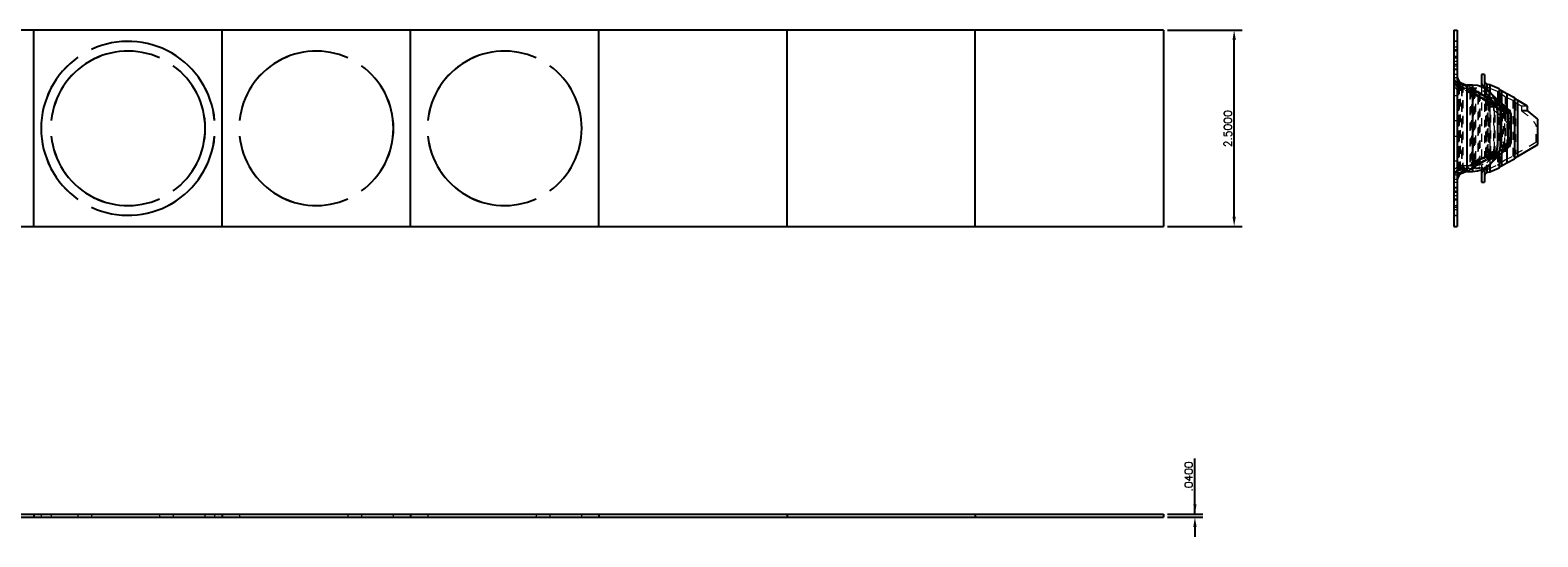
# Model space of a CAD drawing. Header units: inches. Extents: x 1772 to 2706, y -534 to -52.
# Tile 5 of 61: x 1809 to 1828, y -445 to -439. Entities that reach past the tile are written whole.
import ezdxf

# ---------------------------------------------------------------- set-up
doc = ezdxf.new("R2010")
doc.units = ezdxf.units.IN
doc.header["$LTSCALE"] = 0.5
doc.header["$MEASUREMENT"] = 0
doc.linetypes.add('HIDDEN', pattern=[0.225, 0.15, -0.075])
doc.layers.get('DEFPOINTS').update_dxf_attribs({"color": 8})
doc.layers.add('APP-M-S', color=30, linetype='Continuous')
doc.layers.add('SID-M-D', color=42, linetype='Continuous')
doc.styles.add('DIEMAKER', font='romans.shx')
doc.dimstyles.new('LINEAR', dxfattribs={"dimtxt": 0.1, "dimasz": 0.125, "dimexe": 0.1, "dimexo": 0.05, "dimgap": 0.03, "dimtad": 1, "dimdec": 4, "dimzin": 4, "dimdsep": 46, "dimtxsty": 'DIEMAKER', "dimcen": 0, "dimclrd": 34, "dimclre": 34, "dimclrt": 42, "dimazin": 0, "dimtfac": 1, "dimtdec": 4, "dimtofl": 0, "dimtmove": 0, "dimatfit": 3, "dimfxl": 1, "dimtolj": 1, "dimtzin": 0, "dimarcsym": 0})

# ---------------------------------------------------------------- blocks, each defined once
blk = doc.blocks.new('*D37')
at = {"layer": 'DEFPOINTS', "color": 0}
for p in [(1823.625, -438.744), (1824.525, -438.744), (1823.625, -441.244)]:
    blk.add_point(p, dxfattribs=at)
at = {"layer": 'SID-M-D', "color": 34, "lineweight": -2}
for p, q in [((1823.675, -438.744), (1824.625, -438.744)), ((1824.525, -441.119), (1824.525, -438.869)), ((1823.675, -441.244), (1824.625, -441.244))]:
    blk.add_line(p, q, dxfattribs=at)
at = {"layer": 'SID-M-D', "color": 34}
for points in [[(1824.546, -438.869), (1824.504, -438.869), (1824.525, -438.744)], [(1824.504, -441.119), (1824.546, -441.119), (1824.525, -441.244)]]:
    blk.add_solid(points, dxfattribs=at)
at = {"layer": 'SID-M-D', "color": 42, "insert": (1824.445, -440), "char_height": 0.1, "attachment_point": 5, "rotation": 90, "style": 'DIEMAKER'}
blk.add_mtext('\\A1;2.5000', dxfattribs=at)
blk = doc.blocks.new('*D38')
at = {"layer": 'DEFPOINTS', "color": 0}
for p in [(1823.625, -444.907), (1824.025, -444.907), (1823.625, -444.947)]:
    blk.add_point(p, dxfattribs=at)
at = {"layer": 'SID-M-D', "color": 34, "lineweight": -2}
for p, q in [((1824.025, -444.907), (1824.025, -444.201)), ((1824.025, -444.782), (1824.025, -444.657)), ((1823.675, -444.907), (1824.125, -444.907)), ((1823.675, -444.947), (1824.125, -444.947)), ((1824.025, -445.072), (1824.025, -445.197))]:
    blk.add_line(p, q, dxfattribs=at)
at = {"layer": 'SID-M-D', "color": 34}
for points in [[(1824.004, -444.782), (1824.046, -444.782), (1824.025, -444.907)], [(1824.046, -445.072), (1824.004, -445.072), (1824.025, -444.947)]]:
    blk.add_solid(points, dxfattribs=at)
at = {"layer": 'SID-M-D', "color": 42, "insert": (1823.945, -444.429), "char_height": 0.1, "attachment_point": 5, "rotation": 90, "style": 'DIEMAKER'}
blk.add_mtext('\\A1;.0400', dxfattribs=at)

msp = doc.modelspace()

# ---------------------------------------------------------------- linework, layer by layer
at = {"layer": 'APP-M-S', "linetype": 'Continuous', "lineweight": 25}
for p, q in [((1823.62502, -438.74429), (1781.07502, -438.74429)), ((1809.22502, -441.24429), (1809.22502, -438.74429)), ((1811.62502, -441.24429), (1811.62502, -438.74429)), ((1814.02502, -441.24429), (1814.02502, -438.74429)), ((1816.42502, -441.24429), (1816.42502, -438.74429)), ((1818.82502, -441.24429), (1818.82502, -438.74429)), ((1821.22502, -441.24429), (1821.22502, -438.74429)), ((1823.62502, -438.74429), (1823.62502, -441.24429)), ((1827.32621, -438.74429), (1827.32621, -441.24429)), ((1827.32621, -438.74429), (1827.36621, -438.74429)), ((1827.36621, -438.74429), (1827.36621, -441.24429)), ((1809.78677, -439.08874), (1809.78654, -439.08842)), ((1809.95975, -438.98842), (1809.95991, -438.98878)), ((1810.8275, -439.09717), (1810.82766, -439.09681)), ((1813.2275, -439.09717), (1813.22766, -439.09681)), ((1815.6275, -439.09717), (1815.62766, -439.09681)), ((1811.00094, -439.19685), (1811.00071, -439.19717)), ((1813.40094, -439.19685), (1813.40071, -439.19717)), ((1815.80094, -439.19685), (1815.80071, -439.19717)), ((1827.71621, -439.30679), (1827.67621, -439.30679)), ((1827.67621, -439.30679), (1827.67621, -439.46567)), ((1827.71621, -439.30679), (1827.71621, -439.48434)), ((1827.44097, -439.42752), (1827.41867, -439.42109)), ((1827.47783, -439.44357), (1827.44097, -439.42752)), ((1827.44097, -439.42752), (1827.44097, -439.43375)), ((1827.56121, -439.44429), (1827.49121, -439.44429)), ((1827.49121, -439.44429), (1827.49121, -440.54429)), ((1827.56121, -439.44429), (1827.56121, -440.54429)), ((1827.78588, -439.44166), (1827.74513, -439.42992)), ((1827.74513, -439.42992), (1827.74513, -439.50243)), ((1827.90105, -439.49183), (1827.78588, -439.44166)), ((1827.78588, -439.44166), (1827.78588, -439.53642)), ((1827.93391, -439.51857), (1827.90105, -439.49183)), ((1827.90105, -439.49183), (1827.90105, -439.65157)), ((1827.99907, -439.55641), (1827.93391, -439.51857)), ((1827.93391, -439.51857), (1827.93391, -439.67962)), ((1827.94404, -439.68641), (1827.93766, -439.68343)), ((1827.94404, -439.68641), (1827.94404, -439.69027)), ((1828.10008, -439.607), (1827.99907, -439.55641)), ((1827.99907, -439.55641), (1827.99907, -439.74151)), ((1828.13513, -439.63433), (1828.10008, -439.607)), ((1828.10008, -439.607), (1828.10008, -440.38159)), ((1828.26562, -439.71029), (1828.13513, -439.63433)), ((1828.13513, -439.63433), (1828.13513, -440.35425)), ((1828.26562, -439.76563), (1828.26562, -439.71029)), ((1809.44646, -439.89425), (1809.44685, -439.89429)), ((1811.52837, -439.89433), (1811.52877, -439.89429)), ((1811.84646, -439.89425), (1811.84685, -439.89429)), ((1814.24646, -439.89425), (1814.24685, -439.89429)), ((1827.88121, -439.76429), (1827.88121, -440.22429)), ((1827.92121, -439.80229), (1827.92121, -440.18629)), ((1828.0214, -439.75451), (1828.00303, -439.74382)), ((1828.01621, -439.7997), (1828.01621, -440.18889)), ((1828.0214, -439.75451), (1828.0214, -440.23407)), ((1828.05121, -439.80637), (1828.05121, -440.18222)), ((1828.39621, -439.87811), (1828.27241, -439.77368)), ((1828.39621, -440.20227), (1828.39621, -439.87811)), ((1809.44685, -440.09429), (1809.44646, -440.09433)), ((1811.52877, -440.09429), (1811.52837, -440.09426)), ((1811.84685, -440.09429), (1811.84646, -440.09433)), ((1814.24685, -440.09429), (1814.24646, -440.09433)), ((1827.93391, -440.30896), (1827.93391, -440.47001)), ((1827.93766, -440.30515), (1827.94404, -440.30218)), ((1827.94404, -440.29832), (1827.94404, -440.30218)), ((1827.99907, -440.24707), (1827.99907, -440.43217)), ((1828.00303, -440.24476), (1828.0214, -440.23407)), ((1828.13513, -440.35425), (1828.39621, -440.20227)), ((1827.71621, -440.50425), (1827.71621, -440.68179)), ((1827.74513, -440.48616), (1827.74513, -440.55867)), ((1827.78588, -440.45216), (1827.78588, -440.54692)), ((1827.78588, -440.54692), (1827.90105, -440.49675)), ((1827.90105, -440.33702), (1827.90105, -440.49675)), ((1827.90105, -440.49675), (1827.93391, -440.47001)), ((1827.93391, -440.47001), (1827.99907, -440.43217)), ((1827.99907, -440.43217), (1828.10008, -440.38159)), ((1828.10008, -440.38159), (1828.13513, -440.35425)), ((1827.41867, -440.56749), (1827.44097, -440.56107)), ((1827.44097, -440.56107), (1827.47783, -440.54501)), ((1827.44097, -440.55483), (1827.44097, -440.56107)), ((1827.49121, -440.54429), (1827.56121, -440.54429)), ((1827.67621, -440.52291), (1827.67621, -440.68179)), ((1827.67621, -440.68179), (1827.71621, -440.68179)), ((1827.74513, -440.55867), (1827.78588, -440.54692)), ((1811.00071, -440.79141), (1811.00094, -440.79173)), ((1813.40071, -440.79141), (1813.40094, -440.79173)), ((1815.80071, -440.79141), (1815.80094, -440.79173)), ((1809.78654, -440.90016), (1809.78677, -440.89984)), ((1809.95991, -440.99981), (1809.95975, -441.00016)), ((1810.82766, -440.89177), (1810.8275, -440.89141)), ((1813.22766, -440.89177), (1813.2275, -440.89141)), ((1815.62766, -440.89177), (1815.6275, -440.89141)), ((1781.07502, -441.24429), (1823.62502, -441.24429)), ((1827.32621, -441.24429), (1827.36621, -441.24429)), ((1781.07502, -444.90707), (1823.62502, -444.90707)), ((1809.22502, -444.90707), (1809.22502, -444.94707)), ((1811.62502, -444.90707), (1811.62502, -444.94707)), ((1814.02502, -444.90707), (1814.02502, -444.94707)), ((1816.42502, -444.90707), (1816.42502, -444.94707)), ((1818.82502, -444.90707), (1818.82502, -444.94707)), ((1821.22502, -444.90707), (1821.22502, -444.94707)), ((1823.62502, -444.90707), (1823.62502, -444.94707)), ((1781.07502, -444.94707), (1823.62502, -444.94707))]:
    msp.add_line(p, q, dxfattribs=at)
at = {"layer": 'APP-M-S', "linetype": 'HIDDEN', "lineweight": 18}
for p, q in [((1827.36621, -438.88602), (1827.32621, -438.88602)), ((1827.36621, -438.88642), (1827.32621, -438.88642)), ((1827.36621, -438.96093), (1827.32621, -438.96093)), ((1827.32621, -438.98842), (1827.36621, -438.98842)), ((1827.32621, -438.98878), (1827.36621, -438.98878)), ((1827.36621, -439.01063), (1827.32621, -439.01063)), ((1827.36621, -439.01102), (1827.32621, -439.01102)), ((1827.36621, -439.08154), (1827.32621, -439.08154)), ((1827.32621, -439.08842), (1827.36621, -439.08842)), ((1827.32621, -439.08874), (1827.36621, -439.08874)), ((1827.32621, -439.09681), (1827.36621, -439.09681)), ((1827.32621, -439.09717), (1827.36621, -439.09717)), ((1827.32621, -439.13704), (1827.36621, -439.13704)), ((1827.32621, -439.17924), (1827.36621, -439.17924)), ((1827.36621, -439.18179), (1827.32621, -439.18179)), ((1827.32621, -439.19685), (1827.36621, -439.19685)), ((1827.32621, -439.19717), (1827.36621, -439.19717)), ((1827.32621, -439.23704), (1827.36621, -439.23704)), ((1827.32621, -439.246), (1827.36621, -439.246)), ((1827.36621, -439.30679), (1827.32621, -439.30679)), ((1827.32621, -439.346), (1827.36621, -439.346)), ((1827.32621, -439.39625), (1827.36621, -439.39625)), ((1827.95468, -439.76719), (1827.36927, -439.46244)), ((1827.36927, -439.46426), (1827.36927, -440.52433)), ((1827.38405, -439.46835), (1827.3724, -439.46398)), ((1827.92713, -439.72266), (1827.3724, -439.46398)), ((1827.3724, -439.4658), (1827.3724, -440.52279)), ((1827.83206, -439.65787), (1827.37426, -439.45845)), ((1827.37426, -439.45888), (1827.37426, -440.5297)), ((1827.42229, -439.47937), (1827.38405, -439.46835)), ((1827.38405, -439.47015), (1827.38405, -440.51844)), ((1827.38774, -439.42696), (1827.38774, -440.56162)), ((1827.97315, -439.73171), (1827.38774, -439.42696)), ((1827.38931, -439.42773), (1827.38931, -440.56085)), ((1827.39513, -439.42992), (1827.38931, -439.42773)), ((1827.93766, -439.68343), (1827.38931, -439.42773)), ((1827.39024, -439.42178), (1827.39024, -440.56681)), ((1827.84803, -439.6212), (1827.39024, -439.42178)), ((1827.42739, -439.46523), (1827.3949, -439.45587)), ((1827.3949, -439.4563), (1827.3949, -440.53228)), ((1827.39513, -439.42992), (1827.39513, -440.55867)), ((1827.43588, -439.44166), (1827.39513, -439.42992)), ((1827.40598, -439.41743), (1827.40598, -440.57115)), ((1827.41867, -439.42109), (1827.40598, -439.41743)), ((1827.42229, -439.47937), (1827.42229, -440.50921)), ((1827.42739, -439.46523), (1827.42739, -440.52335)), ((1827.53793, -439.51338), (1827.42739, -439.46523)), ((1827.60121, -439.48229), (1827.42921, -439.48229)), ((1827.42921, -439.48404), (1827.42921, -440.50454)), ((1827.60121, -439.52229), (1827.42921, -439.52229)), ((1827.43588, -439.44166), (1827.43588, -440.54692)), ((1827.44097, -439.43375), (1827.44097, -440.55483)), ((1827.55892, -439.4789), (1827.47783, -439.44357)), ((1827.49121, -440.54429), (1827.49121, -439.44429)), ((1827.56121, -439.48429), (1827.49121, -439.48429)), ((1827.53005, -439.52631), (1827.53005, -440.46227)), ((1827.56111, -439.55158), (1827.53005, -439.52631)), ((1827.53793, -439.51338), (1827.53793, -440.4752)), ((1827.56966, -439.5392), (1827.53793, -439.51338)), ((1827.55105, -439.49183), (1827.55105, -440.49675)), ((1827.58391, -439.51857), (1827.55105, -439.49183)), ((1827.55892, -439.4789), (1827.55892, -440.50969)), ((1827.59247, -439.50619), (1827.55892, -439.4789)), ((1827.56121, -440.54429), (1827.56121, -439.44429)), ((1827.56966, -439.5392), (1827.56966, -440.44938)), ((1827.63718, -439.57842), (1827.56966, -439.5392)), ((1827.58391, -439.51857), (1827.58391, -440.47001)), ((1827.64907, -439.55641), (1827.58391, -439.51857)), ((1827.59247, -439.50619), (1827.59247, -440.48239)), ((1827.6562, -439.54321), (1827.59247, -439.50619)), ((1827.60121, -439.48404), (1827.60121, -440.50454)), ((1827.6562, -439.54321), (1827.6562, -440.44537)), ((1827.75813, -439.59425), (1827.6562, -439.54321)), ((1827.67621, -439.46567), (1827.67621, -440.52291)), ((1827.71621, -439.48434), (1827.71621, -440.50425)), ((1827.77229, -439.47937), (1827.73405, -439.46835)), ((1827.73405, -439.47015), (1827.73405, -440.51844)), ((1827.74513, -440.55867), (1827.74513, -439.42992)), ((1827.77229, -439.47937), (1827.77229, -440.50921)), ((1827.88005, -439.52631), (1827.77229, -439.47937)), ((1827.78588, -439.53642), (1827.78588, -440.45216)), ((1827.88005, -439.52631), (1827.88005, -440.46227)), ((1827.91111, -439.55158), (1827.88005, -439.52631)), ((1827.36621, -439.58179), (1827.32621, -439.58179)), ((1827.56111, -439.55158), (1827.56111, -440.437)), ((1827.63005, -439.59163), (1827.56111, -439.55158)), ((1827.63005, -439.59163), (1827.63005, -440.39696)), ((1827.72862, -439.64098), (1827.63005, -439.59163)), ((1827.63718, -439.57842), (1827.63718, -440.41016)), ((1827.73667, -439.62824), (1827.63718, -439.57842)), ((1827.64907, -439.55641), (1827.64907, -440.43217)), ((1827.75008, -439.607), (1827.64907, -439.55641)), ((1827.72862, -439.64098), (1827.72862, -440.3476)), ((1827.76267, -439.66754), (1827.72862, -439.64098)), ((1827.73667, -439.62824), (1827.73667, -440.36034)), ((1827.77109, -439.65508), (1827.73667, -439.62824)), ((1827.75008, -439.607), (1827.75008, -440.38159)), ((1827.78513, -439.63433), (1827.75008, -439.607)), ((1827.75813, -439.59425), (1827.75813, -440.39433)), ((1827.79356, -439.62188), (1827.75813, -439.59425)), ((1827.76267, -439.66754), (1827.76267, -440.32105)), ((1828.02621, -439.82096), (1827.76267, -439.66754)), ((1827.76568, -439.71588), (1827.76568, -439.66929)), ((1827.84519, -439.66929), (1827.76568, -439.66929)), ((1827.84519, -439.71588), (1827.76568, -439.71588)), ((1827.77109, -439.65508), (1827.77109, -440.3335)), ((1828.00127, -439.78908), (1827.77109, -439.65508)), ((1827.85331, -439.72444), (1827.7738, -439.72444)), ((1827.78513, -439.63433), (1827.78513, -440.35425)), ((1828.04124, -439.78342), (1827.78513, -439.63433)), ((1827.79356, -439.62188), (1827.79356, -440.36671)), ((1828.00303, -439.74382), (1827.79356, -439.62188)), ((1827.83206, -439.65972), (1827.83206, -440.32887)), ((1827.84519, -439.66929), (1827.84519, -439.71588)), ((1827.84803, -439.6212), (1827.84803, -440.36738)), ((1827.8732, -439.6337), (1827.84803, -439.6212)), ((1827.90105, -439.65157), (1827.90105, -440.33702)), ((1827.91111, -439.55158), (1827.91111, -440.437)), ((1827.98005, -439.59163), (1827.91111, -439.55158)), ((1827.92713, -439.72312), (1827.92713, -440.26546)), ((1827.93391, -439.67962), (1827.93391, -440.30896)), ((1827.94404, -440.30218), (1827.94404, -439.68641)), ((1827.97315, -439.73215), (1827.97315, -440.25643)), ((1827.98005, -439.59163), (1827.98005, -440.39696)), ((1828.07862, -439.64098), (1827.98005, -439.59163)), ((1828.07862, -439.64098), (1828.07862, -440.3476)), ((1828.11267, -439.66754), (1828.07862, -439.64098)), ((1828.11267, -439.66754), (1828.11267, -440.32105)), ((1828.18611, -439.71029), (1828.11267, -439.66754)), ((1828.18611, -439.71029), (1828.18611, -439.76563)), ((1828.26562, -439.71029), (1828.18611, -439.71029)), ((1827.32621, -439.89425), (1827.36621, -439.89425)), ((1827.32621, -439.89429), (1827.36621, -439.89429)), ((1827.32621, -439.89433), (1827.36621, -439.89433)), ((1827.84121, -439.76429), (1827.84121, -440.22429)), ((1827.95468, -439.76763), (1827.95468, -440.22095)), ((1827.97621, -439.7997), (1827.97621, -440.18889)), ((1827.99907, -439.74151), (1827.99907, -440.24707)), ((1828.00127, -439.78908), (1828.00127, -440.1995)), ((1828.01121, -439.80637), (1828.01121, -440.18222)), ((1828.0214, -440.23407), (1828.0214, -439.75451)), ((1828.02621, -440.16829), (1828.02621, -439.82096)), ((1828.04124, -440.20516), (1828.04124, -439.78342)), ((1828.04621, -439.79206), (1828.04621, -440.19652)), ((1828.26562, -439.76563), (1828.18611, -439.76563)), ((1828.27241, -439.77368), (1828.1929, -439.77368)), ((1827.32621, -440.09426), (1827.36621, -440.09426)), ((1827.32621, -440.09429), (1827.36621, -440.09429)), ((1827.32621, -440.09433), (1827.36621, -440.09433)), ((1828.04621, -439.97084), (1828.02621, -439.97084)), ((1828.04621, -439.97212), (1828.02621, -439.97212)), ((1828.39621, -439.97149), (1828.37621, -439.97149)), ((1828.37621, -440.16829), (1828.37621, -439.97149)), ((1827.36927, -440.52614), (1827.95468, -440.2214)), ((1827.3724, -440.5246), (1827.92713, -440.26592)), ((1827.38774, -440.56162), (1827.97315, -440.25688)), ((1827.38931, -440.56085), (1827.93766, -440.30515)), ((1827.76267, -440.32105), (1828.02621, -440.16763)), ((1827.77109, -440.3335), (1828.00127, -440.1995)), ((1827.78513, -440.35425), (1828.04124, -440.20516)), ((1827.79356, -440.36671), (1828.00303, -440.24476)), ((1828.02621, -440.16829), (1828.04621, -440.16829)), ((1828.11267, -440.32105), (1828.37621, -440.16763)), ((1828.37621, -440.16829), (1828.39621, -440.16829)), ((1827.32621, -440.40679), (1827.36621, -440.40679)), ((1827.37426, -440.53013), (1827.83206, -440.33071)), ((1827.39024, -440.56681), (1827.84803, -440.36738)), ((1827.42739, -440.52335), (1827.53793, -440.4752)), ((1827.42921, -440.46629), (1827.60121, -440.46629)), ((1827.42921, -440.50629), (1827.60121, -440.50629)), ((1827.49121, -440.50429), (1827.56121, -440.50429)), ((1827.53005, -440.46227), (1827.56111, -440.437)), ((1827.53793, -440.4752), (1827.56966, -440.44938)), ((1827.55105, -440.49675), (1827.58391, -440.47001)), ((1827.55892, -440.50969), (1827.59247, -440.48239)), ((1827.56111, -440.437), (1827.63005, -440.39696)), ((1827.56966, -440.44938), (1827.63718, -440.41016)), ((1827.58391, -440.47001), (1827.64907, -440.43217)), ((1827.59247, -440.48239), (1827.6562, -440.44537)), ((1827.63005, -440.39696), (1827.72862, -440.3476)), ((1827.63718, -440.41016), (1827.73667, -440.36034)), ((1827.64907, -440.43217), (1827.75008, -440.38159)), ((1827.6562, -440.44537), (1827.75813, -440.39433)), ((1827.72862, -440.3476), (1827.76267, -440.32105)), ((1827.73667, -440.36034), (1827.77109, -440.3335)), ((1827.75008, -440.38159), (1827.78513, -440.35425)), ((1827.75813, -440.39433), (1827.79356, -440.36671)), ((1827.77229, -440.50921), (1827.88005, -440.46227)), ((1827.84803, -440.36738), (1827.8732, -440.35488)), ((1827.88005, -440.46227), (1827.91111, -440.437)), ((1827.91111, -440.437), (1827.98005, -440.39696)), ((1827.98005, -440.39696), (1828.07862, -440.3476)), ((1828.07862, -440.3476), (1828.11267, -440.32105)), ((1827.36621, -440.59234), (1827.32621, -440.59234)), ((1827.32621, -440.64259), (1827.36621, -440.64259)), ((1827.32621, -440.68179), (1827.36621, -440.68179)), ((1827.3724, -440.5246), (1827.38405, -440.52023)), ((1827.38405, -440.52023), (1827.42229, -440.50921)), ((1827.38931, -440.56085), (1827.39513, -440.55867)), ((1827.3949, -440.53272), (1827.42739, -440.52335)), ((1827.39513, -440.55867), (1827.43588, -440.54692)), ((1827.40598, -440.57115), (1827.41867, -440.56749)), ((1827.47783, -440.54501), (1827.55892, -440.50969)), ((1827.73405, -440.52023), (1827.77229, -440.50921)), ((1827.32621, -440.74259), (1827.36621, -440.74259)), ((1827.32621, -440.75154), (1827.36621, -440.75154)), ((1827.32621, -440.79141), (1827.36621, -440.79141)), ((1827.32621, -440.79173), (1827.36621, -440.79173)), ((1827.32621, -440.80679), (1827.36621, -440.80679)), ((1827.36621, -440.80935), (1827.32621, -440.80935)), ((1827.32621, -440.85154), (1827.36621, -440.85154)), ((1827.32621, -440.89141), (1827.36621, -440.89141)), ((1827.32621, -440.89177), (1827.36621, -440.89177)), ((1827.32621, -440.89984), (1827.36621, -440.89984)), ((1827.32621, -440.90016), (1827.36621, -440.90016)), ((1827.32621, -440.90705), (1827.36621, -440.90705)), ((1827.32621, -440.97756), (1827.36621, -440.97756)), ((1827.32621, -440.97795), (1827.36621, -440.97795)), ((1827.32621, -440.99981), (1827.36621, -440.99981)), ((1827.32621, -441.00016), (1827.36621, -441.00016)), ((1827.32621, -441.02765), (1827.36621, -441.02765)), ((1827.32621, -441.10217), (1827.36621, -441.10217)), ((1827.32621, -441.10256), (1827.36621, -441.10256)), ((1809.31675, -444.90707), (1809.31675, -444.94707)), ((1809.31715, -444.90707), (1809.31715, -444.94707)), ((1809.44646, -444.90707), (1809.44646, -444.94707)), ((1809.44685, -444.90707), (1809.44685, -444.94707)), ((1809.78654, -444.90707), (1809.78654, -444.94707)), ((1809.78677, -444.90707), (1809.78677, -444.94707)), ((1809.95975, -444.90707), (1809.95975, -444.94707)), ((1809.95991, -444.90707), (1809.95991, -444.94707)), ((1810.8275, -444.90707), (1810.8275, -444.94707)), ((1810.82766, -444.90707), (1810.82766, -444.94707)), ((1811.00071, -444.90707), (1811.00071, -444.94707)), ((1811.00094, -444.90707), (1811.00094, -444.94707)), ((1811.40829, -444.94707), (1811.40829, -444.90707)), ((1811.40868, -444.94707), (1811.40868, -444.90707)), ((1811.52837, -444.90707), (1811.52837, -444.94707)), ((1811.52877, -444.90707), (1811.52877, -444.94707)), ((1811.84646, -444.90707), (1811.84646, -444.94707)), ((1811.84685, -444.90707), (1811.84685, -444.94707)), ((1813.2275, -444.90707), (1813.2275, -444.94707)), ((1813.22766, -444.90707), (1813.22766, -444.94707)), ((1813.40071, -444.90707), (1813.40071, -444.94707)), ((1813.40094, -444.90707), (1813.40094, -444.94707)), ((1813.80829, -444.94707), (1813.80829, -444.90707)), ((1813.80868, -444.94707), (1813.80868, -444.90707)), ((1814.24646, -444.90707), (1814.24646, -444.94707)), ((1814.24685, -444.90707), (1814.24685, -444.94707)), ((1815.6275, -444.90707), (1815.6275, -444.94707)), ((1815.62766, -444.90707), (1815.62766, -444.94707)), ((1815.80071, -444.90707), (1815.80071, -444.94707)), ((1815.80094, -444.90707), (1815.80094, -444.94707)), ((1816.20829, -444.94707), (1816.20829, -444.90707)), ((1816.20868, -444.94707), (1816.20868, -444.90707))]:
    msp.add_line(p, q, dxfattribs=at)
at = {"layer": 'APP-M-S', "linetype": 'Continuous', "lineweight": 25}
for centre, radius, start, end in [((1810.42502, -439.99429), 1.10827, 5.176891, 114.823109), ((1810.42502, -439.99429), 1.10787, 5.176891, 114.823109), ((1810.42502, -439.99429), 1.10827, 125.176891, 234.823109), ((1810.42502, -439.99429), 1.10787, 125.176891, 234.823109), ((1810.42502, -439.99429), 0.98366, 65.83717, 174.16283), ((1810.42502, -439.99429), 0.98327, 65.83717, 174.16283), ((1812.82502, -439.99429), 0.98366, 65.83717, 174.16283), ((1812.82502, -439.99429), 0.98327, 65.83717, 174.16283), ((1815.22502, -439.99429), 0.98366, 65.83717, 174.16283), ((1815.22502, -439.99429), 0.98327, 65.83717, 174.16283), ((1810.42502, -439.99429), 0.98327, 305.83717, 54.16283), ((1810.42502, -439.99429), 0.98366, 305.83717, 54.16283), ((1812.82502, -439.99429), 0.98327, 305.83717, 54.16283), ((1812.82502, -439.99429), 0.98366, 305.83717, 54.16283), ((1815.22502, -439.99429), 0.98327, 305.83717, 54.16283), ((1815.22502, -439.99429), 0.98366, 305.83717, 54.16283), ((1827.49121, -439.31929), 0.125, 180, 270), ((1827.56121, -439.76429), 0.32, 0, 90), ((1827.75621, -439.39148), 0.04, 180, 253.921151), ((1827.60121, -439.80229), 0.32, 0, 51.414234), ((1827.73621, -439.8779), 0.28, 0, 60.709187), ((1827.89121, -439.7997), 0.125, 0, 65), ((1827.99121, -439.80637), 0.06, 0, 59.794481), ((1810.42502, -439.99429), 0.98366, 185.83717, 294.16283), ((1810.42502, -439.99429), 0.98327, 185.83717, 294.16283), ((1810.42502, -439.99429), 1.10827, 245.176891, 354.823109), ((1810.42502, -439.99429), 1.10787, 245.176891, 354.823109), ((1812.82502, -439.99429), 0.98366, 185.83717, 294.16283), ((1812.82502, -439.99429), 0.98327, 185.83717, 294.16283), ((1815.22502, -439.99429), 0.98366, 185.83717, 294.16283), ((1815.22502, -439.99429), 0.98327, 185.83717, 294.16283), ((1827.73621, -440.11068), 0.28, 299.290813, 0), ((1827.56121, -440.22429), 0.32, 270, 0), ((1827.60121, -440.18629), 0.32, 308.585766, 0), ((1827.89121, -440.18889), 0.125, 295, 0), ((1827.99121, -440.18222), 0.06, 300.205519, 0), ((1827.49121, -440.66929), 0.125, 90, 180), ((1827.75621, -440.5971), 0.04, 106.078849, 180)]:
    msp.add_arc(centre, radius, start, end, dxfattribs=at)
at = {"layer": 'APP-M-S', "linetype": 'HIDDEN', "lineweight": 18}
for centre, radius, start, end in [((1827.49121, -439.31929), 0.165, 180, 270), ((1827.42121, -439.36458), 0.095, 180, 253.921151), ((1827.40621, -439.38511), 0.08, 180, 246.461267), ((1827.40621, -439.39148), 0.08, 180, 245), ((1827.42921, -439.41929), 0.103, 180, 270), ((1827.42121, -439.36458), 0.055, 180, 253.921151), ((1827.40621, -439.38511), 0.04, 180, 246.461267), ((1827.40621, -439.39148), 0.04, 180, 245), ((1827.42921, -439.41929), 0.063, 180, 270), ((1827.56121, -439.76429), 0.28, 0, 90), ((1827.60121, -439.80229), 0.32, 51.414234, 90), ((1827.60121, -439.80229), 0.28, 0, 90), ((1827.75621, -439.39148), 0.08, 180, 253.921151), ((1827.73621, -439.8779), 0.24, 0, 66.461267), ((1827.89121, -439.7997), 0.085, 0, 65), ((1827.93621, -439.80267), 0.08, 0, 62.5), ((1827.93621, -439.80267), 0.04, 0, 62.5), ((1827.99121, -439.80637), 0.02, 0, 59.794481), ((1828.03621, -439.79206), 0.01, 0, 59.794481), ((1827.73621, -440.11068), 0.24, 293.538733, 0), ((1827.56121, -440.22429), 0.28, 270, 0), ((1827.60121, -440.18629), 0.28, 270, 0), ((1827.89121, -440.18889), 0.085, 295, 0), ((1827.93621, -440.18592), 0.04, 297.5, 0), ((1827.93621, -440.18592), 0.08, 297.5, 0), ((1827.99121, -440.18222), 0.02, 300.205519, 0), ((1828.03621, -440.19652), 0.01, 300.205519, 0), ((1827.42921, -440.56929), 0.103, 90, 180), ((1827.49121, -440.66929), 0.165, 90, 180), ((1827.42921, -440.56929), 0.063, 90, 180), ((1827.60121, -440.18629), 0.32, 270, 308.585766), ((1827.40621, -440.5971), 0.08, 115, 180), ((1827.40621, -440.60348), 0.08, 113.538733, 180), ((1827.42121, -440.624), 0.095, 106.078849, 180), ((1827.40621, -440.5971), 0.04, 115, 180), ((1827.40621, -440.60348), 0.04, 113.538733, 180), ((1827.42121, -440.624), 0.055, 106.078849, 180), ((1827.75621, -440.5971), 0.08, 106.078849, 180)]:
    msp.add_arc(centre, radius, start, end, dxfattribs=at)
for points, knots in [([(1828.02621, -439.9773), (1828.02435, -439.96959), (1828.01794, -439.94301), (1827.98366, -439.8925), (1827.92217, -439.83423), (1827.84783, -439.77636), (1827.7973, -439.74092), (1827.7738, -439.72444)], [0, 0, 0, 0, 0.06508759, 0.22458123, 0.49120074, 0.76342924, 1, 1, 1, 1]), ([(1827.84519, -439.71588), (1827.84525, -439.71622), (1827.84537, -439.71699), (1827.84654, -439.71872), (1827.84911, -439.72138), (1827.85167, -439.72325), (1827.85331, -439.72444)], [0, 0, 0, 0, 0.13545085, 0.30172019, 0.555246, 1, 1, 1, 1]), ([(1827.85331, -439.72444), (1827.8933, -439.75217), (1827.95909, -439.79779), (1828.0181, -439.85182), (1828.04124, -439.87301)], [0, 0, 0, 0, 0.60779427, 1, 1, 1, 1]), ([(1828.18611, -439.76563), (1828.18617, -439.76602), (1828.1863, -439.7669), (1828.18746, -439.76876), (1828.18967, -439.77116), (1828.19174, -439.77277), (1828.1929, -439.77368)], [0, 0, 0, 0, 0.15405605, 0.34310213, 0.63088205, 1, 1, 1, 1]), ([(1828.1929, -439.77368), (1828.22351, -439.79691), (1828.26943, -439.83177), (1828.32516, -439.88529), (1828.35827, -439.92664), (1828.37292, -439.9597), (1828.37584, -439.97534), (1828.37621, -439.9773)], [0, 0, 0, 0, 0.41247868, 0.61886148, 0.82906197, 0.97856639, 1, 1, 1, 1])]:
    msp.add_open_spline(points, degree=3, knots=knots, dxfattribs=at)
at = {"layer": 'APP-M-S', "linetype": 'Continuous', "lineweight": 25}
msp.add_open_spline([(1828.27241, -439.77368), (1828.27108, -439.77264), (1828.26907, -439.77106), (1828.26691, -439.76865), (1828.2658, -439.76693), (1828.26567, -439.766), (1828.26562, -439.76563)], degree=3, knots=[0, 0, 0, 0, 0.42130917, 0.63597048, 0.85252157, 1, 1, 1, 1], dxfattribs=at)

# ---------------------------------------------------------------- dimensions: what is measured, and where the dimension line sits
at = {"layer": 'SID-M-D'}
for base, p1, p2, picture, middle in [((1824.52502, -438.74429), (1823.62502, -441.24429), (1823.62502, -438.74429), '*D37', (1824.52502, -440.00009)), ((1824.02502, -444.90707), (1823.62502, -444.94707), (1823.62502, -444.90707), '*D38', (1824.02502, -444.42915))]:
    dim = msp.add_linear_dim(base=base, p1=p1, p2=p2, angle=90, dimstyle='LINEAR', dxfattribs=at)
    dim.commit()
    dim.dimension.update_dxf_attribs({"geometry": picture, "text_midpoint": middle, "dimtype": 160})

doc.saveas('drawing.dxf')
